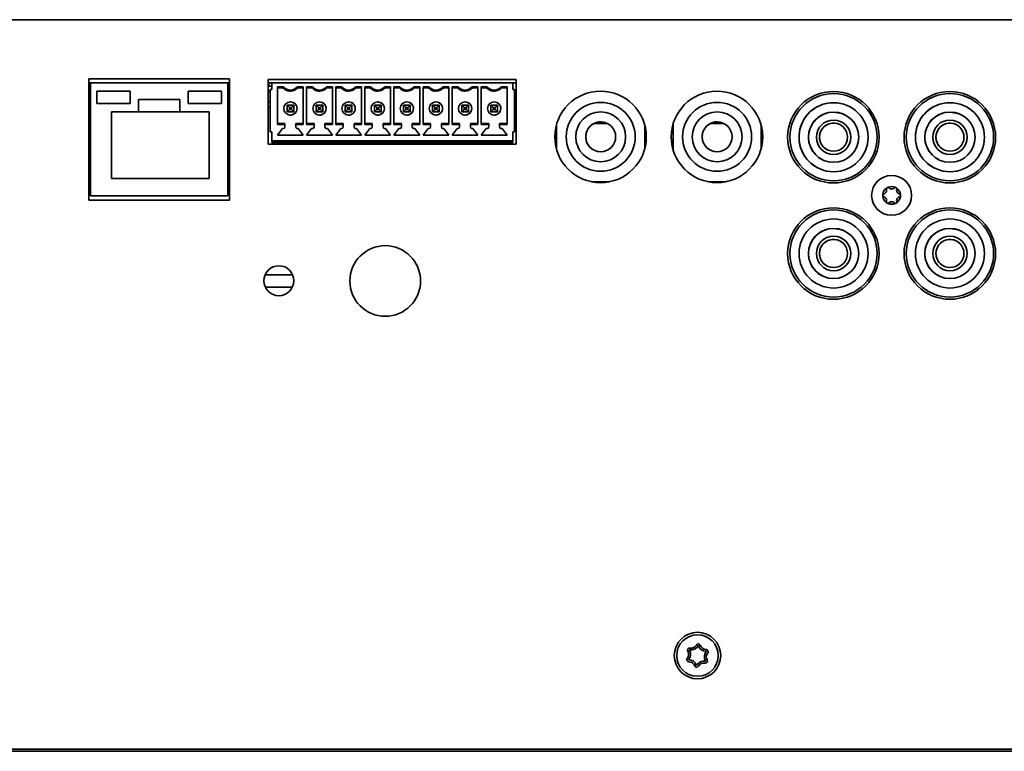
# Model space of a CAD drawing. Header units: millimetres. Extents: x 7 to 588, y 9 to 399.
# Tile 23 of 33: x 506 to 546, y 180 to 210. Entities that reach past the tile are written whole.
import ezdxf

# ---------------------------------------------------------------- set-up
doc = ezdxf.new("R2010")
doc.units = ezdxf.units.MM

msp = doc.modelspace()

# ---------------------------------------------------------------- linework, layer by layer
at = {"color": 7, "linetype": 'Continuous', "lineweight": 35}
for p, q in [((433.5209, 209.8465), (579.3875, 209.8465)), ((514.8587, 207.4743), (509.2254, 207.4743)), ((509.2254, 207.4743), (509.2254, 202.6077)), ((509.2926, 207.3131), (509.2254, 207.3131)), ((509.2926, 207.3131), (514.7959, 207.3131)), ((509.2926, 207.3131), (509.2926, 202.7798)), ((514.7959, 207.3131), (514.7959, 202.7798)), ((514.8587, 207.3131), (514.7959, 207.3131)), ((514.8587, 202.6077), (514.8587, 207.4743)), ((526.3487, 207.4477), (516.4154, 207.4477)), ((516.4154, 207.4477), (516.4154, 204.8477)), ((516.5542, 207.3131), (516.4154, 207.3131)), ((516.4398, 207.1798), (516.4398, 207.3131)), ((516.5542, 207.0465), (516.5542, 207.3131)), ((526.2209, 207.3131), (516.5542, 207.3131)), ((526.2209, 207.3131), (526.2209, 207.0465)), ((526.2209, 207.3131), (526.2209, 207.3131)), ((526.2209, 207.3131), (526.2209, 207.0465)), ((526.3487, 207.3131), (526.2209, 207.3131)), ((526.3487, 204.8477), (526.3487, 207.4477)), ((509.5442, 206.9798), (509.5442, 206.4798)), ((509.5442, 206.9798), (510.8775, 206.9798)), ((510.8775, 206.9798), (510.8775, 206.4798)), ((513.2109, 206.9798), (513.2109, 206.4798)), ((514.5442, 206.9798), (513.2109, 206.9798)), ((514.5442, 206.9798), (514.5442, 206.4798)), ((516.4398, 207.1798), (516.4154, 207.1798)), ((516.4154, 206.9724), (516.4875, 206.9724)), ((516.4154, 206.9724), (516.4875, 206.9724)), ((516.4398, 207.1798), (516.5542, 207.1798)), ((516.4398, 207.1798), (516.4398, 207.1798)), ((516.4875, 207.0465), (516.4875, 205.3465)), ((516.5542, 207.0465), (516.4875, 207.0465)), ((516.7875, 207.1578), (517.0248, 207.1578)), ((516.7875, 207.1578), (516.7875, 205.6351)), ((516.7875, 207.1131), (516.7875, 207.1578)), ((516.7875, 207.1131), (516.7875, 207.1131)), ((516.7875, 207.1131), (516.7875, 205.6798)), ((517.0042, 207.1131), (516.7875, 207.1131)), ((517.0042, 207.1131), (516.7875, 207.1131)), ((517.1235, 207.0225), (517.1235, 207.0225)), ((517.5837, 207.1578), (517.8209, 207.1578)), ((517.8209, 207.1131), (517.6042, 207.1131)), ((517.8209, 207.1131), (517.6042, 207.1131)), ((517.6042, 207.1131), (517.6042, 207.1131)), ((517.8209, 205.6351), (517.8209, 207.1578)), ((517.9542, 207.1578), (518.1914, 207.1578)), ((517.9542, 207.1578), (517.9542, 205.6351)), ((517.9542, 207.1131), (517.9542, 207.1578)), ((517.9542, 207.1131), (517.9542, 207.1131)), ((517.9542, 207.1131), (517.9542, 205.6798)), ((518.1709, 207.1131), (517.9542, 207.1131)), ((518.1709, 207.1131), (517.9542, 207.1131)), ((518.2901, 207.0225), (518.2901, 207.0225)), ((518.7503, 207.1578), (518.9875, 207.1578)), ((518.9875, 207.1131), (518.7709, 207.1131)), ((518.9875, 207.1131), (518.7709, 207.1131)), ((518.7709, 207.1131), (518.7709, 207.1131)), ((518.9875, 205.6351), (518.9875, 207.1578)), ((519.1209, 207.1578), (519.3581, 207.1578)), ((519.1209, 207.1578), (519.1209, 205.6351)), ((519.1209, 207.1131), (519.1209, 207.1578)), ((519.1209, 207.1131), (519.1209, 207.1131)), ((519.1209, 207.1131), (519.1209, 205.6798)), ((519.3375, 207.1131), (519.1209, 207.1131)), ((519.3375, 207.1131), (519.1209, 207.1131)), ((519.4568, 207.0225), (519.4568, 207.0225)), ((519.917, 207.1578), (520.1542, 207.1578)), ((520.1542, 207.1131), (519.9375, 207.1131)), ((520.1542, 207.1131), (519.9375, 207.1131)), ((519.9375, 207.1131), (519.9375, 207.1131)), ((520.1542, 205.6351), (520.1542, 207.1578)), ((520.2875, 207.1578), (520.5248, 207.1578)), ((520.2875, 207.1578), (520.2875, 205.6351)), ((520.2875, 207.1131), (520.2875, 207.1578)), ((520.2875, 207.1131), (520.2875, 207.1131)), ((520.2875, 207.1131), (520.2875, 205.6798)), ((520.5042, 207.1131), (520.2875, 207.1131)), ((520.5042, 207.1131), (520.2875, 207.1131)), ((520.6235, 207.0225), (520.6235, 207.0225)), ((521.0837, 207.1578), (521.3209, 207.1578)), ((521.3209, 207.1131), (521.1042, 207.1131)), ((521.3209, 207.1131), (521.1042, 207.1131)), ((521.1042, 207.1131), (521.1042, 207.1131)), ((521.3209, 205.6351), (521.3209, 207.1578)), ((521.4542, 207.1578), (521.6914, 207.1578)), ((521.4542, 207.1578), (521.4542, 205.6351)), ((521.4542, 207.1131), (521.4542, 207.1578)), ((521.4542, 207.1131), (521.4542, 207.1131)), ((521.4542, 207.1131), (521.4542, 205.6798)), ((521.6709, 207.1131), (521.4542, 207.1131)), ((521.6709, 207.1131), (521.4542, 207.1131)), ((521.7901, 207.0225), (521.7901, 207.0225)), ((522.2503, 207.1578), (522.4875, 207.1578)), ((522.4875, 207.1131), (522.2709, 207.1131)), ((522.4875, 207.1131), (522.2709, 207.1131)), ((522.2709, 207.1131), (522.2709, 207.1131)), ((522.4875, 205.6351), (522.4875, 207.1578)), ((522.6209, 207.1578), (522.8581, 207.1578)), ((522.6209, 207.1578), (522.6209, 205.6351)), ((522.6209, 207.1131), (522.6209, 207.1578)), ((522.6209, 207.1131), (522.6209, 207.1131)), ((522.6209, 207.1131), (522.6209, 205.6798)), ((522.8375, 207.1131), (522.6209, 207.1131)), ((522.8375, 207.1131), (522.6209, 207.1131)), ((522.9568, 207.0225), (522.9568, 207.0225)), ((523.417, 207.1578), (523.6542, 207.1578)), ((523.6542, 207.1131), (523.4375, 207.1131)), ((523.6542, 207.1131), (523.4375, 207.1131)), ((523.4375, 207.1131), (523.4375, 207.1131)), ((523.6542, 205.6351), (523.6542, 207.1578)), ((523.7875, 207.1578), (524.0248, 207.1578)), ((523.7875, 207.1578), (523.7875, 205.6351)), ((523.7875, 207.1131), (523.7875, 207.1578)), ((523.7875, 207.1131), (523.7875, 207.1131)), ((523.7875, 207.1131), (523.7875, 205.6798)), ((524.0042, 207.1131), (523.7875, 207.1131)), ((524.0042, 207.1131), (523.7875, 207.1131)), ((524.1235, 207.0225), (524.1235, 207.0225)), ((524.5837, 207.1578), (524.8209, 207.1578)), ((524.8209, 207.1131), (524.6042, 207.1131)), ((524.8209, 207.1131), (524.6042, 207.1131)), ((524.6042, 207.1131), (524.6042, 207.1131)), ((524.8209, 205.6351), (524.8209, 207.1578)), ((524.9542, 207.1578), (525.1914, 207.1578)), ((524.9542, 207.1578), (524.9542, 205.6351)), ((524.9542, 207.1131), (524.9542, 207.1578)), ((524.9542, 207.1131), (524.9542, 207.1131)), ((524.9542, 207.1131), (524.9542, 205.6798)), ((525.1709, 207.1131), (524.9542, 207.1131)), ((525.1709, 207.1131), (524.9542, 207.1131)), ((525.2901, 207.0225), (525.2901, 207.0225)), ((525.7503, 207.1578), (525.9875, 207.1578)), ((525.9875, 207.1131), (525.7709, 207.1131)), ((525.9875, 207.1131), (525.7709, 207.1131)), ((525.7709, 207.1131), (525.7709, 207.1131)), ((525.9875, 205.6351), (525.9875, 207.1578)), ((526.2209, 207.0465), (526.2875, 207.0465)), ((526.2875, 205.3465), (526.2875, 207.0465)), ((526.2875, 206.8798), (526.2875, 206.4598)), ((509.5442, 206.4798), (510.8775, 206.4798)), ((511.2109, 206.6465), (512.8776, 206.6465)), ((511.2109, 206.6465), (511.2109, 206.1465)), ((512.8776, 206.6465), (512.8776, 206.1465)), ((514.5442, 206.4798), (513.2109, 206.4798)), ((516.4154, 206.549), (516.4875, 206.549)), ((517.1709, 206.4131), (517.4375, 206.4131)), ((517.1709, 206.4131), (517.2642, 206.3198)), ((517.1709, 206.1465), (517.1709, 206.4131)), ((517.4375, 206.4131), (517.3442, 206.3198)), ((517.4235, 206.5233), (517.4235, 206.5233)), ((517.4375, 206.4131), (517.4375, 206.1465)), ((517.4375, 206.1465), (517.4375, 206.4131)), ((518.3375, 206.4131), (518.6042, 206.4131)), ((518.3375, 206.4131), (518.4309, 206.3198)), ((518.3375, 206.1465), (518.3375, 206.4131)), ((518.6042, 206.4131), (518.5109, 206.3198)), ((518.5901, 206.5233), (518.5901, 206.5233)), ((518.6042, 206.4131), (518.6042, 206.1465)), ((518.6042, 206.1465), (518.6042, 206.4131)), ((519.5042, 206.4131), (519.7709, 206.4131)), ((519.5042, 206.4131), (519.5975, 206.3198)), ((519.5042, 206.1465), (519.5042, 206.4131)), ((519.7709, 206.4131), (519.6775, 206.3198)), ((519.7568, 206.5233), (519.7568, 206.5233)), ((519.7709, 206.4131), (519.7709, 206.1465)), ((519.7709, 206.1465), (519.7709, 206.4131)), ((520.6709, 206.4131), (520.9375, 206.4131)), ((520.6709, 206.4131), (520.7642, 206.3198)), ((520.6709, 206.1465), (520.6709, 206.4131)), ((520.9375, 206.4131), (520.8442, 206.3198)), ((520.9235, 206.5233), (520.9235, 206.5233)), ((520.9375, 206.4131), (520.9375, 206.1465)), ((520.9375, 206.1465), (520.9375, 206.4131)), ((521.8375, 206.4131), (522.1042, 206.4131)), ((521.8375, 206.4131), (521.9309, 206.3198)), ((521.8375, 206.1465), (521.8375, 206.4131)), ((522.1042, 206.4131), (522.0109, 206.3198)), ((522.0901, 206.5233), (522.0901, 206.5233)), ((522.1042, 206.4131), (522.1042, 206.1465)), ((522.1042, 206.1465), (522.1042, 206.4131)), ((523.0042, 206.4131), (523.2709, 206.4131)), ((523.0042, 206.4131), (523.0975, 206.3198)), ((523.0042, 206.1465), (523.0042, 206.4131)), ((523.2709, 206.4131), (523.1775, 206.3198)), ((523.2568, 206.5233), (523.2568, 206.5233)), ((523.2709, 206.4131), (523.2709, 206.1465)), ((523.2709, 206.1465), (523.2709, 206.4131)), ((524.1709, 206.4131), (524.4375, 206.4131)), ((524.1709, 206.4131), (524.2642, 206.3198)), ((524.1709, 206.1465), (524.1709, 206.4131)), ((524.4375, 206.4131), (524.3442, 206.3198)), ((524.4235, 206.5233), (524.4235, 206.5233)), ((524.4375, 206.4131), (524.4375, 206.1465)), ((524.4375, 206.1465), (524.4375, 206.4131)), ((525.3375, 206.4131), (525.6042, 206.4131)), ((525.3375, 206.4131), (525.4309, 206.3198)), ((525.3375, 206.1465), (525.3375, 206.4131)), ((525.6042, 206.4131), (525.5109, 206.3198)), ((525.5901, 206.5233), (525.5901, 206.5233)), ((525.6042, 206.4131), (525.6042, 206.1465)), ((525.6042, 206.4131), (525.6042, 206.1465)), ((526.2875, 206.4598), (526.2875, 206.4598)), ((529.7409, 206.5298), (529.7409, 206.5298)), ((534.4076, 206.5298), (534.4076, 206.5298)), ((539.8569, 206.6957), (539.8569, 206.6957)), ((544.522, 206.6957), (544.522, 206.6957)), ((510.1276, 206.1465), (510.1276, 203.4798)), ((510.1276, 206.1465), (514.0442, 206.1465)), ((511.2109, 206.1465), (512.8776, 206.1465)), ((514.0442, 206.1465), (514.0442, 203.4798)), ((516.4875, 206.3416), (516.4154, 206.3416)), ((516.4154, 206.3416), (516.4875, 206.3416)), ((517.2642, 206.2398), (517.1709, 206.1465)), ((517.4375, 206.1465), (517.1709, 206.1465)), ((517.1709, 206.1465), (517.4375, 206.1465)), ((517.185, 206.0463), (517.185, 206.0463)), ((517.2642, 206.3198), (517.2642, 206.2398)), ((517.3442, 206.3198), (517.2642, 206.3198)), ((517.2642, 206.2398), (517.3442, 206.2398)), ((517.3442, 206.2398), (517.3442, 206.3198)), ((517.3442, 206.2398), (517.4375, 206.1465)), ((517.4375, 206.1465), (517.4375, 206.1465)), ((518.4309, 206.2398), (518.3375, 206.1465)), ((518.6042, 206.1465), (518.3375, 206.1465)), ((518.3375, 206.1465), (518.6042, 206.1465)), ((518.3516, 206.0463), (518.3516, 206.0463)), ((518.4309, 206.3198), (518.4309, 206.2398)), ((518.5109, 206.3198), (518.4309, 206.3198)), ((518.4309, 206.2398), (518.5109, 206.2398)), ((518.5109, 206.2398), (518.5109, 206.3198)), ((518.5109, 206.2398), (518.6042, 206.1465)), ((518.6042, 206.1465), (518.6042, 206.1465)), ((519.5975, 206.2398), (519.5042, 206.1465)), ((519.7709, 206.1465), (519.5042, 206.1465)), ((519.5042, 206.1465), (519.7709, 206.1465)), ((519.5183, 206.0463), (519.5183, 206.0463)), ((519.5975, 206.3198), (519.5975, 206.2398)), ((519.6775, 206.3198), (519.5975, 206.3198)), ((519.5975, 206.2398), (519.6775, 206.2398)), ((519.6775, 206.2398), (519.6775, 206.3198)), ((519.6775, 206.2398), (519.7709, 206.1465)), ((519.7709, 206.1465), (519.7709, 206.1465)), ((520.7642, 206.2398), (520.6709, 206.1465)), ((520.9375, 206.1465), (520.6709, 206.1465)), ((520.6709, 206.1465), (520.9375, 206.1465)), ((520.685, 206.0463), (520.685, 206.0463)), ((520.7642, 206.3198), (520.7642, 206.2398)), ((520.8442, 206.3198), (520.7642, 206.3198)), ((520.7642, 206.2398), (520.8442, 206.2398)), ((520.8442, 206.2398), (520.8442, 206.3198)), ((520.8442, 206.2398), (520.9375, 206.1465)), ((520.9375, 206.1465), (520.9375, 206.1465)), ((521.9309, 206.2398), (521.8375, 206.1465)), ((522.1042, 206.1465), (521.8375, 206.1465)), ((521.8375, 206.1465), (522.1042, 206.1465)), ((521.8516, 206.0463), (521.8516, 206.0463)), ((521.9309, 206.3198), (521.9309, 206.2398)), ((522.0109, 206.3198), (521.9309, 206.3198)), ((521.9309, 206.2398), (522.0109, 206.2398)), ((522.0109, 206.2398), (522.0109, 206.3198)), ((522.0109, 206.2398), (522.1042, 206.1465)), ((522.1042, 206.1465), (522.1042, 206.1465)), ((523.0975, 206.2398), (523.0042, 206.1465)), ((523.2709, 206.1465), (523.0042, 206.1465)), ((523.0042, 206.1465), (523.2709, 206.1465)), ((523.0183, 206.0463), (523.0183, 206.0463)), ((523.0975, 206.3198), (523.0975, 206.2398)), ((523.1775, 206.3198), (523.0975, 206.3198)), ((523.0975, 206.2398), (523.1775, 206.2398)), ((523.1775, 206.2398), (523.1775, 206.3198)), ((523.1775, 206.2398), (523.2709, 206.1465)), ((523.2709, 206.1465), (523.2709, 206.1465)), ((524.2642, 206.2398), (524.1709, 206.1465)), ((524.4375, 206.1465), (524.1709, 206.1465)), ((524.1709, 206.1465), (524.4375, 206.1465)), ((524.185, 206.0463), (524.185, 206.0463)), ((524.2642, 206.3198), (524.2642, 206.2398)), ((524.3442, 206.3198), (524.2642, 206.3198)), ((524.2642, 206.2398), (524.3442, 206.2398)), ((524.3442, 206.2398), (524.3442, 206.3198)), ((524.3442, 206.2398), (524.4375, 206.1465)), ((524.4375, 206.1465), (524.4375, 206.1465)), ((525.4309, 206.2398), (525.3375, 206.1465)), ((525.6042, 206.1465), (525.3375, 206.1465)), ((525.6042, 206.1465), (525.3375, 206.1465)), ((525.3516, 206.0463), (525.3516, 206.0463)), ((525.4309, 206.3198), (525.4309, 206.2398)), ((525.5109, 206.3198), (525.4309, 206.3198)), ((525.4309, 206.2398), (525.5109, 206.2398)), ((525.5109, 206.2398), (525.5109, 206.3198)), ((525.5109, 206.2398), (525.6042, 206.1465)), ((525.6042, 206.1465), (525.6042, 206.1465)), ((526.2875, 206.2931), (526.2875, 206.2531)), ((526.2875, 206.0865), (526.2875, 206.0865)), ((526.2875, 206.0865), (526.2875, 205.5131)), ((539.6941, 206.3701), (539.6941, 206.3701)), ((544.3592, 206.3701), (544.3592, 206.3701)), ((516.7875, 205.6798), (517.0875, 205.6798)), ((516.7875, 205.6351), (516.7875, 205.6798)), ((517.0875, 205.6351), (516.7875, 205.6351)), ((517.0875, 205.6798), (517.0875, 205.5465)), ((517.0875, 205.6798), (517.0875, 205.6351)), ((517.0875, 205.6798), (517.0875, 205.6798)), ((517.0875, 205.6351), (517.0875, 205.5465)), ((517.5209, 205.6798), (517.8209, 205.6798)), ((517.5209, 205.6351), (517.5209, 205.6798)), ((517.8209, 205.6351), (517.5209, 205.6351)), ((517.5209, 205.5465), (517.5209, 205.6351)), ((517.9542, 205.6798), (518.2542, 205.6798)), ((517.9542, 205.6351), (517.9542, 205.6798)), ((518.2542, 205.6351), (517.9542, 205.6351)), ((518.2542, 205.6798), (518.2542, 205.5465)), ((518.2542, 205.6798), (518.2542, 205.6351)), ((518.2542, 205.6798), (518.2542, 205.6798)), ((518.2542, 205.6351), (518.2542, 205.5465)), ((518.6875, 205.6798), (518.9875, 205.6798)), ((518.6875, 205.6351), (518.6875, 205.6798)), ((518.9875, 205.6351), (518.6875, 205.6351)), ((518.6875, 205.5465), (518.6875, 205.6351)), ((519.1209, 205.6798), (519.4209, 205.6798)), ((519.1209, 205.6351), (519.1209, 205.6798)), ((519.4209, 205.6351), (519.1209, 205.6351)), ((519.4209, 205.6798), (519.4209, 205.5465)), ((519.4209, 205.6798), (519.4209, 205.6351)), ((519.4209, 205.6798), (519.4209, 205.6798)), ((519.4209, 205.6351), (519.4209, 205.5465)), ((519.8542, 205.6798), (520.1542, 205.6798)), ((519.8542, 205.6351), (519.8542, 205.6798)), ((520.1542, 205.6351), (519.8542, 205.6351)), ((519.8542, 205.5465), (519.8542, 205.6351)), ((520.2875, 205.6798), (520.5875, 205.6798)), ((520.2875, 205.6351), (520.2875, 205.6798)), ((520.5875, 205.6351), (520.2875, 205.6351)), ((520.5875, 205.6798), (520.5875, 205.5465)), ((520.5875, 205.6798), (520.5875, 205.6351)), ((520.5875, 205.6798), (520.5875, 205.6798)), ((520.5875, 205.6351), (520.5875, 205.5465)), ((521.0209, 205.6798), (521.3209, 205.6798)), ((521.0209, 205.6351), (521.0209, 205.6798)), ((521.3209, 205.6351), (521.0209, 205.6351)), ((521.0209, 205.5465), (521.0209, 205.6351)), ((521.4542, 205.6798), (521.7542, 205.6798)), ((521.4542, 205.6351), (521.4542, 205.6798)), ((521.7542, 205.6351), (521.4542, 205.6351)), ((521.7542, 205.6798), (521.7542, 205.5465)), ((521.7542, 205.6798), (521.7542, 205.6351)), ((521.7542, 205.6798), (521.7542, 205.6798)), ((521.7542, 205.6351), (521.7542, 205.5465)), ((522.1875, 205.6798), (522.4875, 205.6798)), ((522.1875, 205.6351), (522.1875, 205.6798)), ((522.4875, 205.6351), (522.1875, 205.6351)), ((522.1875, 205.5465), (522.1875, 205.6351)), ((522.6209, 205.6798), (522.9209, 205.6798)), ((522.6209, 205.6351), (522.6209, 205.6798)), ((522.9209, 205.6351), (522.6209, 205.6351)), ((522.9209, 205.6798), (522.9209, 205.5465)), ((522.9209, 205.6798), (522.9209, 205.6351)), ((522.9209, 205.6798), (522.9209, 205.6798)), ((522.9209, 205.6351), (522.9209, 205.5465)), ((523.3542, 205.6798), (523.6542, 205.6798)), ((523.3542, 205.6351), (523.3542, 205.6798)), ((523.6542, 205.6351), (523.3542, 205.6351)), ((523.3542, 205.5465), (523.3542, 205.6351)), ((523.7875, 205.6798), (524.0875, 205.6798)), ((523.7875, 205.6351), (523.7875, 205.6798)), ((524.0875, 205.6351), (523.7875, 205.6351)), ((524.0875, 205.6798), (524.0875, 205.5465)), ((524.0875, 205.6798), (524.0875, 205.6351)), ((524.0875, 205.6798), (524.0875, 205.6798)), ((524.0875, 205.6351), (524.0875, 205.5465)), ((524.5209, 205.6798), (524.8209, 205.6798)), ((524.5209, 205.6351), (524.5209, 205.6798)), ((524.5209, 205.5465), (524.5209, 205.6351)), ((524.8209, 205.6351), (524.5209, 205.6351)), ((524.9542, 205.6798), (525.2542, 205.6798)), ((524.9542, 205.6351), (524.9542, 205.6798)), ((525.2542, 205.6351), (524.9542, 205.6351)), ((525.2542, 205.6798), (525.2542, 205.5465)), ((525.2542, 205.6798), (525.2542, 205.6351)), ((525.2542, 205.6798), (525.2542, 205.6798)), ((525.2542, 205.6351), (525.2542, 205.5465)), ((525.6875, 205.6798), (525.9875, 205.6798)), ((525.6875, 205.6351), (525.6875, 205.6798)), ((525.6875, 205.5465), (525.6875, 205.6351)), ((525.9875, 205.6351), (525.6875, 205.6351)), ((527.9743, 205.6538), (527.9743, 204.6348)), ((530.0158, 205.6798), (529.466, 205.6798)), ((531.5076, 204.6749), (531.5076, 205.6137)), ((531.5076, 204.6749), (531.5076, 205.6137)), ((532.6409, 205.6538), (532.6409, 204.6348)), ((534.6825, 205.6798), (534.1327, 205.6798)), ((536.1743, 204.6749), (536.1743, 205.6138)), ((536.1743, 204.6749), (536.1743, 205.6138)), ((516.5542, 205.3465), (516.4875, 205.3465)), ((516.5542, 205.3465), (516.4875, 205.3465)), ((516.5542, 204.9798), (516.5542, 205.3465)), ((516.9875, 205.4798), (516.7875, 205.2198)), ((516.9875, 205.4798), (516.7875, 205.2198)), ((516.7875, 205.2198), (517.8209, 205.2198)), ((517.0209, 205.4798), (516.9875, 205.4798)), ((517.0209, 205.4798), (516.9875, 205.4798)), ((516.9875, 205.4798), (516.9875, 205.4798)), ((517.6209, 205.4798), (517.5875, 205.4798)), ((517.6209, 205.4798), (517.5875, 205.4798)), ((517.8209, 205.2198), (517.6209, 205.4798)), ((518.1542, 205.4798), (517.9542, 205.2198)), ((518.1542, 205.4798), (517.9542, 205.2198)), ((517.9542, 205.2198), (518.9875, 205.2198)), ((518.1875, 205.4798), (518.1542, 205.4798)), ((518.1875, 205.4798), (518.1542, 205.4798)), ((518.1542, 205.4798), (518.1542, 205.4798)), ((518.7875, 205.4798), (518.7542, 205.4798)), ((518.7875, 205.4798), (518.7542, 205.4798)), ((518.9875, 205.2198), (518.7875, 205.4798)), ((519.3209, 205.4798), (519.1209, 205.2198)), ((519.3209, 205.4798), (519.1209, 205.2198)), ((519.1209, 205.2198), (520.1542, 205.2198)), ((519.3542, 205.4798), (519.3209, 205.4798)), ((519.3542, 205.4798), (519.3209, 205.4798)), ((519.3209, 205.4798), (519.3209, 205.4798)), ((519.9542, 205.4798), (519.9209, 205.4798)), ((519.9542, 205.4798), (519.9209, 205.4798)), ((520.1542, 205.2198), (519.9542, 205.4798)), ((520.4875, 205.4798), (520.2875, 205.2198)), ((520.4875, 205.4798), (520.2875, 205.2198)), ((520.2875, 205.2198), (521.3209, 205.2198)), ((520.5209, 205.4798), (520.4875, 205.4798)), ((520.5209, 205.4798), (520.4875, 205.4798)), ((520.4875, 205.4798), (520.4875, 205.4798)), ((521.1209, 205.4798), (521.0875, 205.4798)), ((521.1209, 205.4798), (521.0875, 205.4798)), ((521.3209, 205.2198), (521.1209, 205.4798)), ((521.6542, 205.4798), (521.4542, 205.2198)), ((521.6542, 205.4798), (521.4542, 205.2198)), ((521.4542, 205.2198), (522.4875, 205.2198)), ((521.6875, 205.4798), (521.6542, 205.4798)), ((521.6875, 205.4798), (521.6542, 205.4798)), ((521.6542, 205.4798), (521.6542, 205.4798)), ((522.2875, 205.4798), (522.2542, 205.4798)), ((522.2875, 205.4798), (522.2542, 205.4798)), ((522.4875, 205.2198), (522.2875, 205.4798)), ((522.8209, 205.4798), (522.6209, 205.2198)), ((522.8209, 205.4798), (522.6209, 205.2198)), ((522.6209, 205.2198), (523.6542, 205.2198)), ((522.8542, 205.4798), (522.8209, 205.4798)), ((522.8542, 205.4798), (522.8209, 205.4798)), ((522.8209, 205.4798), (522.8209, 205.4798)), ((523.4542, 205.4798), (523.4209, 205.4798)), ((523.4542, 205.4798), (523.4209, 205.4798)), ((523.6542, 205.2198), (523.4542, 205.4798)), ((523.9875, 205.4798), (523.7875, 205.2198)), ((523.9875, 205.4798), (523.7875, 205.2198)), ((523.7875, 205.2198), (524.8209, 205.2198)), ((524.0209, 205.4798), (523.9875, 205.4798)), ((524.0209, 205.4798), (523.9875, 205.4798)), ((523.9875, 205.4798), (523.9875, 205.4798)), ((524.6209, 205.4798), (524.5875, 205.4798)), ((524.6209, 205.4798), (524.5875, 205.4798)), ((524.8209, 205.2198), (524.6209, 205.4798)), ((525.1542, 205.4798), (524.9542, 205.2198)), ((525.1542, 205.4798), (524.9542, 205.2198)), ((524.9542, 205.2198), (525.9875, 205.2198)), ((525.1875, 205.4798), (525.1542, 205.4798)), ((525.1875, 205.4798), (525.1542, 205.4798)), ((525.1542, 205.4798), (525.1542, 205.4798)), ((525.7875, 205.4798), (525.7542, 205.4798)), ((525.7875, 205.4798), (525.7542, 205.4798)), ((525.9875, 205.2198), (525.7875, 205.4798)), ((526.2209, 205.3465), (526.2875, 205.3465)), ((526.2209, 205.3465), (526.2209, 204.9798)), ((526.2209, 205.3465), (526.2209, 204.9865)), ((526.2209, 205.3465), (526.2875, 205.3465)), ((516.4154, 204.8477), (526.3487, 204.8477)), ((516.5542, 204.9798), (526.2209, 204.9798)), ((516.5542, 204.9798), (516.5542, 204.9798)), ((516.5542, 204.9798), (526.2209, 204.9798)), ((516.5542, 204.9631), (516.5542, 204.9798)), ((516.5542, 204.9131), (516.5542, 204.9631)), ((516.5542, 204.9131), (526.2209, 204.9131)), ((516.5542, 204.9131), (526.2209, 204.9131)), ((526.2209, 204.9865), (526.2209, 204.9865)), ((526.2209, 204.9631), (526.2209, 204.9865)), ((526.2209, 204.9798), (526.2209, 204.9798)), ((526.2209, 204.9798), (526.2209, 204.9631)), ((526.2209, 204.9131), (526.2209, 204.9631)), ((526.2209, 204.9631), (526.2209, 204.9131)), ((529.7409, 203.7631), (529.7409, 203.7631)), ((534.4076, 203.7631), (534.4076, 203.7631)), ((538.4559, 203.8938), (538.4559, 203.8938)), ((543.121, 203.8938), (543.121, 203.8938)), ((510.1276, 203.4798), (514.0442, 203.4798)), ((529.3764, 203.3465), (530.0943, 203.3465)), ((534.0431, 203.3465), (534.761, 203.3465)), ((538.2931, 203.5682), (538.2931, 203.5682)), ((542.9582, 203.5682), (542.9582, 203.5682)), ((509.2254, 202.6077), (514.8587, 202.6077)), ((509.2926, 202.7798), (514.7959, 202.7798)), ((539.6941, 201.705), (539.6941, 201.705)), ((539.8569, 202.0306), (539.8569, 202.0306)), ((544.3592, 201.705), (544.3592, 201.705)), ((544.522, 202.0306), (544.522, 202.0306)), ((517.3919, 199.6143), (516.2921, 199.6143)), ((516.3013, 199.1143), (517.3828, 199.1143)), ((538.2931, 198.903), (538.2931, 198.903)), ((538.4559, 199.2287), (538.4559, 199.2287)), ((542.9582, 198.903), (542.9582, 198.903)), ((543.121, 199.2287), (543.121, 199.2287)), ((579.3875, 180.5798), (433.5209, 180.5798)), ((579.0542, 180.4965), (433.8542, 180.4965))]:
    msp.add_line(p, q, dxfattribs=at)
at = {"color": 7, "linetype": 'Continuous', "lineweight": 35, "flags": 128}
for points in [[(526.2875, 207.0465), (526.2875, 207.0433), (526.2875, 207.0338), (526.2875, 207.0184), (526.2875, 206.9977), (526.2875, 206.9724), (526.2875, 206.9436), (526.2875, 206.9123), (526.2875, 206.8798)], [(526.2875, 206.4598), (526.2875, 206.4566), (526.2875, 206.4471), (526.2875, 206.4317), (526.2875, 206.411), (526.2875, 206.3857), (526.2875, 206.3569), (526.2875, 206.3257), (526.2875, 206.2931)], [(526.2875, 206.2531), (526.2875, 206.2206), (526.2875, 206.1894), (526.2875, 206.1605), (526.2875, 206.1353), (526.2875, 206.1146), (526.2875, 206.0992), (526.2875, 206.0897), (526.2875, 206.0865)], [(539.5256, 206.0331), (539.4196, 206.0787), (539.075, 206.1395)], [(544.1907, 206.0331), (544.0847, 206.0787), (543.7401, 206.1395)], [(526.2875, 205.5131), (526.2875, 205.4806), (526.2875, 205.4494), (526.2875, 205.4205), (526.2875, 205.3953), (526.2875, 205.3746), (526.2875, 205.3592), (526.2875, 205.3497), (526.2875, 205.3465)], [(539.5256, 201.368), (539.4196, 201.4136), (539.075, 201.4743)], [(544.1907, 201.368), (544.0847, 201.4136), (543.7401, 201.4743)]]:
    msp.add_lwpolyline(points, dxfattribs=at)
at = {"color": 7, "linetype": 'Continuous', "lineweight": 35}
for centre, radius in [((529.7354, 205.1443), 1.8333), ((534.402, 205.1443), 1.8333), ((539.0687, 205.131), 1.8333), ((539.075, 205.1319), 1.7484), ((539.075, 205.1319), 1.7484), ((543.7354, 205.131), 1.8333), ((543.7401, 205.1319), 1.7484), ((543.7401, 205.1319), 1.7484), ((517.3042, 206.2848), 0.2667), ((518.4709, 206.2848), 0.2667), ((519.6375, 206.2848), 0.2667), ((520.8042, 206.2848), 0.2667), ((521.9709, 206.2848), 0.2667), ((523.1375, 206.2848), 0.2667), ((524.3042, 206.2848), 0.2667), ((525.4709, 206.2848), 0.2667), ((529.7409, 205.1465), 1.3833), ((529.7409, 205.1465), 1.3833), ((534.4076, 205.1465), 1.3833), ((534.4076, 205.1465), 1.3833), ((529.7409, 205.1465), 1), ((534.4076, 205.1465), 1), ((539.075, 205.1319), 1.0075), ((543.7401, 205.1319), 1.0075), ((529.7409, 205.1465), 0.6), ((534.4076, 205.1465), 0.6), ((539.075, 205.1319), 0.69), ((539.075, 205.1319), 0.563), ((543.7401, 205.1319), 0.69), ((543.7401, 205.1319), 0.563), ((541.402, 202.7977), 0.8), ((539.0687, 200.4643), 1.8333), ((539.075, 200.4668), 1.7484), ((539.075, 200.4668), 1.7484), ((543.7354, 200.4643), 1.8333), ((543.7401, 200.4668), 1.7484), ((543.7401, 200.4668), 1.7484), ((539.075, 200.4668), 1.3843), ((539.075, 200.4668), 1.3843), ((543.7401, 200.4668), 1.3843), ((543.7401, 200.4668), 1.3843), ((539.075, 200.4668), 1.0075), ((543.7401, 200.4668), 1.0075), ((539.075, 200.4668), 0.69), ((539.075, 200.4668), 0.563), ((543.7401, 200.4668), 0.69), ((543.7401, 200.4668), 0.563), ((521.1054, 199.3643), 1.4167), ((516.842, 199.3743), 0.6), ((533.6209, 184.3381), 0.9333), ((533.6209, 184.3381), 0.8333)]:
    msp.add_circle(centre, radius, dxfattribs=at)
for centre, radius, start, end in [((517.3042, 207.384), 0.4042, 222.07502, 317.92498), ((517.3042, 207.384), 0.3595, 218.98482, 321.01518), ((517.3042, 207.384), 0.4042, 243.43496, 317.92498), ((518.4709, 207.384), 0.4042, 222.07502, 317.92498), ((518.4709, 207.384), 0.3595, 218.98482, 321.01518), ((518.4709, 207.384), 0.4042, 243.43496, 317.92498), ((519.6375, 207.384), 0.4042, 222.07502, 317.92498), ((519.6375, 207.384), 0.3595, 218.98482, 321.01518), ((519.6375, 207.384), 0.4042, 243.43496, 317.92498), ((520.8042, 207.384), 0.4042, 222.07502, 317.92498), ((520.8042, 207.384), 0.3595, 218.98482, 321.01518), ((520.8042, 207.384), 0.4042, 243.43496, 317.92498), ((521.9709, 207.384), 0.4042, 222.07502, 317.92498), ((521.9709, 207.384), 0.3595, 218.98482, 321.01518), ((521.9709, 207.384), 0.4042, 243.43496, 317.92498), ((523.1375, 207.384), 0.4042, 222.07502, 317.92498), ((523.1375, 207.384), 0.3595, 218.98482, 321.01518), ((523.1375, 207.384), 0.4042, 243.43496, 317.92498), ((524.3042, 207.384), 0.4042, 222.07502, 317.92498), ((524.3042, 207.384), 0.3595, 218.98482, 321.01518), ((524.3042, 207.384), 0.4042, 243.43496, 317.92498), ((525.4709, 207.384), 0.4042, 222.07502, 317.92498), ((525.4709, 207.384), 0.3595, 218.98482, 321.01518), ((525.4709, 207.384), 0.4042, 243.43496, 317.92498), ((517.3042, 206.2848), 0.2667, 243.43496, 63.43496), ((518.4709, 206.2848), 0.2667, 243.43496, 63.43496), ((519.6375, 206.2848), 0.2667, 243.43496, 63.43496), ((520.8042, 206.2848), 0.2667, 243.43496, 63.43496), ((521.9709, 206.2848), 0.2667, 243.43496, 63.43496), ((523.1375, 206.2848), 0.2667, 243.43496, 63.43496), ((524.3042, 206.2848), 0.2667, 243.43496, 63.43496), ((525.4709, 206.2848), 0.2667, 243.43496, 63.43496), ((539.075, 205.1319), 1.3843, 90, 270), ((539.075, 205.1319), 1.3843, 90, 243.43496), ((539.075, 205.1319), 1.3843, 270, 90), ((539.075, 205.1319), 1.3843, 270, 90), ((543.7401, 205.1319), 1.3843, 90, 270), ((543.7401, 205.1319), 1.3843, 90, 243.43496), ((543.7401, 205.1319), 1.3843, 270, 90), ((543.7401, 205.1319), 1.3843, 270, 90), ((529.7409, 205.1465), 1, 90, 180), ((534.4076, 205.1465), 1, 90, 180), ((539.075, 205.1319), 1.0075, 90, 243.43496), ((543.7401, 205.1319), 1.0075, 90, 243.43496), ((529.7409, 205.1465), 0.6, 117.26605, 270), ((529.7409, 205.1465), 0.6, 90, 117.26605), ((534.4076, 205.1465), 0.6, 117.26605, 270), ((534.4076, 205.1465), 0.6, 90, 117.26605), ((539.075, 205.1319), 0.563, 63.43496, 243.43496), ((543.7401, 205.1319), 0.563, 63.43496, 243.43496), ((517.0209, 205.5465), 0.0667, 270, 0), ((517.0209, 205.5465), 0.0667, 270, 0), ((517.5875, 205.5465), 0.0667, 180, 270), ((517.5875, 205.5465), 0.0667, 243.43496, 270), ((518.1875, 205.5465), 0.0667, 270, 0), ((518.1875, 205.5465), 0.0667, 270, 0), ((518.7542, 205.5465), 0.0667, 180, 270), ((518.7542, 205.5465), 0.0667, 243.43496, 270), ((519.3542, 205.5465), 0.0667, 270, 0), ((519.3542, 205.5465), 0.0667, 270, 0), ((519.9209, 205.5465), 0.0667, 180, 270), ((519.9209, 205.5465), 0.0667, 243.43496, 270), ((520.5209, 205.5465), 0.0667, 270, 0), ((520.5209, 205.5465), 0.0667, 270, 0), ((521.0875, 205.5465), 0.0667, 180, 270), ((521.0875, 205.5465), 0.0667, 243.43496, 270), ((521.6875, 205.5465), 0.0667, 270, 0), ((521.6875, 205.5465), 0.0667, 270, 0), ((522.2542, 205.5465), 0.0667, 180, 270), ((522.2542, 205.5465), 0.0667, 243.43496, 270), ((522.8542, 205.5465), 0.0667, 270, 0), ((522.8542, 205.5465), 0.0667, 270, 0), ((523.4209, 205.5465), 0.0667, 180, 270), ((523.4209, 205.5465), 0.0667, 243.43496, 270), ((524.0209, 205.5465), 0.0667, 270, 0), ((524.0209, 205.5465), 0.0667, 270, 0), ((524.5875, 205.5465), 0.0667, 180, 270), ((524.5875, 205.5465), 0.0667, 243.43496, 270), ((525.1875, 205.5465), 0.0667, 270, 0), ((525.1875, 205.5465), 0.0667, 270, 0), ((525.7542, 205.5465), 0.0667, 180, 270), ((525.7542, 205.5465), 0.0667, 243.43496, 270), ((529.7409, 205.1465), 1, 180, 270), ((534.4076, 205.1465), 1, 180, 270), ((541.402, 202.7977), 0.3556, 127.5, 172.5), ((541.402, 202.7977), 0.3556, 112.5, 127.5), ((541.402, 202.7977), 0.3556, 67.5, 112.5), ((541.402, 202.7977), 0.3556, 52.5, 67.5), ((541.402, 202.7977), 0.3556, 7.5, 52.5), ((541.402, 202.7977), 0.3556, 172.5, 187.5), ((541.402, 202.7977), 0.3556, 187.5, 232.5), ((541.402, 202.7977), 0.3556, 232.5, 247.5), ((541.402, 202.7977), 0.3556, 247.5, 292.5), ((541.402, 202.7977), 0.3556, 292.5, 307.5), ((541.402, 202.7977), 0.3556, 307.5, 352.5), ((541.402, 202.7977), 0.3556, 352.5, 7.5), ((539.075, 200.4668), 1.0075, 90, 243.43496), ((543.7401, 200.4668), 1.0075, 90, 243.43496), ((539.075, 200.4668), 0.563, 63.43496, 243.43496), ((543.7401, 200.4668), 0.563, 63.43496, 243.43496), ((533.3612, 184.8842), 0.3259, 260.3292, 330.52847), ((533.3612, 184.8842), 0.25, 260.3292, 330.52847), ((533.6514, 184.7202), 0.0833, 20.3292, 150.52847), ((533.6514, 184.7202), 0.00741, 20.3292, 150.52847), ((533.964, 184.8361), 0.3259, 200.3292, 270.52847), ((533.964, 184.8361), 0.25, 200.3292, 270.52847), ((533.0181, 184.3863), 0.25, 320.3292, 30.52847), ((533.3052, 184.5556), 0.0833, 80.3292, 210.52847), ((533.0181, 184.3863), 0.3259, 320.3292, 30.52847), ((533.3052, 184.5556), 0.00741, 80.3292, 210.52847), ((534.2237, 184.2899), 0.3259, 140.3292, 210.52847), ((533.9671, 184.5027), 0.0833, 320.3292, 90.52847), ((533.9671, 184.5027), 0.00741, 320.3292, 90.52847), ((534.2237, 184.2899), 0.25, 140.3292, 210.52847), ((533.2747, 184.1735), 0.0833, 140.3292, 270.52847), ((533.2747, 184.1735), 0.00741, 140.3292, 270.52847), ((533.2778, 183.8402), 0.3259, 20.3292, 90.52847), ((533.2778, 183.8402), 0.25, 20.3292, 90.52847), ((533.5903, 183.956), 0.0833, 200.3292, 330.52847), ((533.5903, 183.956), 0.00741, 200.3292, 330.52847), ((533.8805, 183.792), 0.3259, 80.3292, 150.52847), ((533.8805, 183.792), 0.25, 80.3292, 150.52847), ((533.9365, 184.1206), 0.0833, 260.3292, 30.52847), ((533.9365, 184.1206), 0.00741, 260.3292, 30.52847)]:
    msp.add_arc(centre, radius, start, end, dxfattribs=at)
for points, knots in [([(517.0042, 207.1131), (517.0075, 207.1206), (517.0109, 207.128), (517.0177, 207.1429), (517.0212, 207.1504), (517.0248, 207.1578)], [0, 0, 0, 0, 0.26065254, 0.26065254, 0.52130508, 0.52130508, 0.52130508, 0.52130508]), ([(517.6042, 207.1131), (517.6009, 207.1206), (517.5975, 207.128), (517.5907, 207.1429), (517.5872, 207.1504), (517.5837, 207.1578)], [0, 0, 0, 0, 0.26065254, 0.26065254, 0.52130508, 0.52130508, 0.52130508, 0.52130508]), ([(518.1709, 207.1131), (518.1742, 207.1206), (518.1776, 207.128), (518.1844, 207.1429), (518.1879, 207.1504), (518.1914, 207.1578)], [0, 0, 0, 0, 0.26065254, 0.26065254, 0.52130508, 0.52130508, 0.52130508, 0.52130508]), ([(518.7709, 207.1131), (518.7676, 207.1206), (518.7642, 207.128), (518.7574, 207.1429), (518.7539, 207.1504), (518.7503, 207.1578)], [0, 0, 0, 0, 0.26065254, 0.26065254, 0.52130508, 0.52130508, 0.52130508, 0.52130508]), ([(519.3375, 207.1131), (519.3409, 207.1206), (519.3442, 207.128), (519.3511, 207.1429), (519.3545, 207.1504), (519.3581, 207.1578)], [0, 0, 0, 0, 0.26065254, 0.26065254, 0.52130508, 0.52130508, 0.52130508, 0.52130508]), ([(519.9375, 207.1131), (519.9342, 207.1206), (519.9309, 207.128), (519.924, 207.1429), (519.9205, 207.1504), (519.917, 207.1578)], [0, 0, 0, 0, 0.26065254, 0.26065254, 0.52130508, 0.52130508, 0.52130508, 0.52130508]), ([(520.5042, 207.1131), (520.5075, 207.1206), (520.5109, 207.128), (520.5177, 207.1429), (520.5212, 207.1504), (520.5248, 207.1578)], [0, 0, 0, 0, 0.26065254, 0.26065254, 0.52130508, 0.52130508, 0.52130508, 0.52130508]), ([(521.1042, 207.1131), (521.1009, 207.1206), (521.0975, 207.128), (521.0907, 207.1429), (521.0872, 207.1504), (521.0837, 207.1578)], [0, 0, 0, 0, 0.26065254, 0.26065254, 0.52130508, 0.52130508, 0.52130508, 0.52130508]), ([(521.6709, 207.1131), (521.6742, 207.1206), (521.6776, 207.128), (521.6844, 207.1429), (521.6879, 207.1504), (521.6914, 207.1578)], [0, 0, 0, 0, 0.26065254, 0.26065254, 0.52130508, 0.52130508, 0.52130508, 0.52130508]), ([(522.2709, 207.1131), (522.2676, 207.1206), (522.2642, 207.128), (522.2574, 207.1429), (522.2539, 207.1504), (522.2503, 207.1578)], [0, 0, 0, 0, 0.26065254, 0.26065254, 0.52130508, 0.52130508, 0.52130508, 0.52130508]), ([(522.8375, 207.1131), (522.8409, 207.1206), (522.8442, 207.128), (522.8511, 207.1429), (522.8545, 207.1504), (522.8581, 207.1578)], [0, 0, 0, 0, 0.26065254, 0.26065254, 0.52130508, 0.52130508, 0.52130508, 0.52130508]), ([(523.4375, 207.1131), (523.4342, 207.1206), (523.4309, 207.128), (523.424, 207.1429), (523.4205, 207.1504), (523.417, 207.1578)], [0, 0, 0, 0, 0.26065254, 0.26065254, 0.52130508, 0.52130508, 0.52130508, 0.52130508]), ([(524.0042, 207.1131), (524.0075, 207.1206), (524.0109, 207.128), (524.0177, 207.1429), (524.0212, 207.1504), (524.0248, 207.1578)], [0, 0, 0, 0, 0.26065254, 0.26065254, 0.52130508, 0.52130508, 0.52130508, 0.52130508]), ([(524.6042, 207.1131), (524.6009, 207.1206), (524.5975, 207.128), (524.5907, 207.1429), (524.5872, 207.1504), (524.5837, 207.1578)], [0, 0, 0, 0, 0.26065254, 0.26065254, 0.52130508, 0.52130508, 0.52130508, 0.52130508]), ([(525.1709, 207.1131), (525.1742, 207.1206), (525.1776, 207.128), (525.1844, 207.1429), (525.1879, 207.1504), (525.1914, 207.1578)], [0, 0, 0, 0, 0.26065254, 0.26065254, 0.52130508, 0.52130508, 0.52130508, 0.52130508]), ([(525.7709, 207.1131), (525.7676, 207.1206), (525.7642, 207.128), (525.7574, 207.1429), (525.7539, 207.1504), (525.7503, 207.1578)], [0, 0, 0, 0, 0.26065254, 0.26065254, 0.52130508, 0.52130508, 0.52130508, 0.52130508]), ([(541.1856, 203.0797), (541.1968, 203.0562), (541.2023, 203.0301), (541.2007, 202.9773), (541.1933, 202.9502), (541.1659, 202.9026), (541.1461, 202.8824), (541.1009, 202.8544), (541.0755, 202.8461), (541.0495, 202.8441)], [0, 0, 0, 0, 0.25, 0.25, 0.5, 0.5, 0.75, 0.75, 1, 1, 1, 1]), ([(541.5381, 203.1261), (541.5233, 203.1047), (541.5035, 203.0868), (541.4569, 203.0618), (541.4298, 203.0547), (541.3749, 203.0546), (541.3474, 203.0617), (541.3006, 203.0868), (541.2808, 203.1047), (541.266, 203.1261)], [0, 0, 0, 0, 0.25, 0.25, 0.5, 0.5, 0.75, 0.75, 1, 1, 1, 1]), ([(541.7546, 202.8441), (541.7286, 202.8461), (541.7032, 202.8544), (541.6583, 202.8822), (541.6385, 202.9022), (541.611, 202.9496), (541.6034, 202.977), (541.6017, 203.0301), (541.6073, 203.0562), (541.6185, 203.0797)], [0, 0, 0, 0, 0.25, 0.25, 0.5, 0.5, 0.75, 0.75, 1, 1, 1, 1]), ([(541.0495, 202.7512), (541.0755, 202.7492), (541.1009, 202.7409), (541.1458, 202.7131), (541.1655, 202.6931), (541.1931, 202.6457), (541.2007, 202.6183), (541.2024, 202.5652), (541.1968, 202.5391), (541.1856, 202.5156)], [0, 0, 0, 0, 0.25, 0.25, 0.5, 0.5, 0.75, 0.75, 1, 1, 1, 1]), ([(541.266, 202.4692), (541.2808, 202.4906), (541.3006, 202.5085), (541.3472, 202.5335), (541.3743, 202.5406), (541.4292, 202.5407), (541.4566, 202.5336), (541.5035, 202.5085), (541.5233, 202.4906), (541.5381, 202.4692)], [0, 0, 0, 0, 0.25, 0.25, 0.5, 0.5, 0.75, 0.75, 1, 1, 1, 1]), ([(541.6185, 202.5156), (541.6073, 202.5391), (541.6017, 202.5652), (541.6034, 202.618), (541.6108, 202.6451), (541.6381, 202.6927), (541.658, 202.7129), (541.7032, 202.7409), (541.7285, 202.7492), (541.7546, 202.7512)], [0, 0, 0, 0, 0.25, 0.25, 0.5, 0.5, 0.75, 0.75, 1, 1, 1, 1])]:
    msp.add_open_spline(points, degree=3, knots=knots, dxfattribs=at)

doc.saveas('drawing.dxf')
